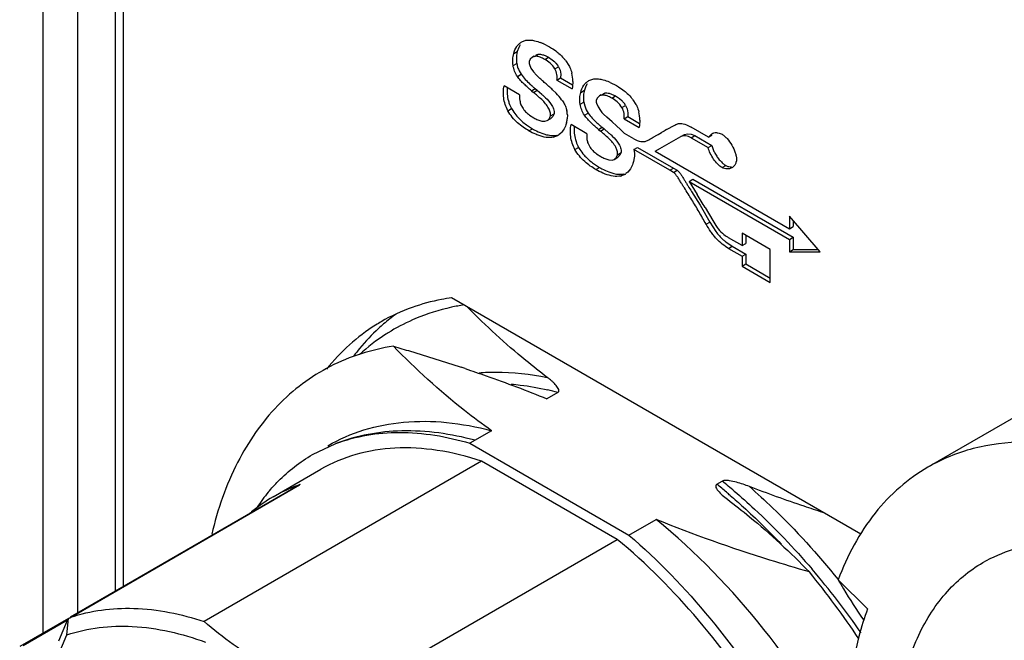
# Model space of a CAD drawing. Header units: inches. Extents: x 0 to 34, y 0 to 22.
# Tile 66 of 126: x 21.559 to 22.132, y 11.333 to 11.694. Entities that reach past the tile are written whole.
import ezdxf

# ---------------------------------------------------------------- set-up
doc = ezdxf.new("R2010")
doc.units = ezdxf.units.IN
doc.header["$LTSCALE"] = 1.87
doc.header["$MEASUREMENT"] = 0
doc.layers.get('0').update_dxf_attribs({"linetype": 'CONTINUOUS'})
doc.layers.add('02___PRT_ALL_AXES', color=7, linetype='CONTINUOUS')

msp = doc.modelspace()

# ---------------------------------------------------------------- linework, layer by layer
at = {"color": 7, "linetype": 'CONTINUOUS'}
for p, q in [((21.5725056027, 11.3372685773), (21.5725056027, 15.2877940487)), ((21.5925301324, 11.3488272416), (21.5925301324, 14.831546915)), ((21.6145533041, 11.361543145), (21.6145533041, 14.8310584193)), ((21.6191861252, 11.3642180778), (21.6191861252, 14.8166891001)), ((21.8498757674, 11.6790643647), (21.8490813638, 11.6776105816)), ((21.8508694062, 11.6809011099), (21.8532188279, 11.6817771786)), ((21.8633043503, 11.6798258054), (21.8669632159, 11.6779384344)), ((21.8461320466, 11.6740415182), (21.8482533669, 11.675266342)), ((21.8482533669, 11.675266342), (21.8478193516, 11.6730345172)), ((21.8490813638, 11.6776105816), (21.8482533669, 11.675266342)), ((21.8581001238, 11.6726466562), (21.8570096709, 11.6720170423)), ((21.8582255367, 11.6724294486), (21.8570097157, 11.6720169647)), ((21.8582255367, 11.6724294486), (21.8603468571, 11.6736542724)), ((21.85907839, 11.6724689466), (21.8582255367, 11.6724294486)), ((21.8591309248, 11.6732419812), (21.8603468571, 11.6736542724)), ((21.8644387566, 11.6728554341), (21.8662934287, 11.6719149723)), ((21.8457676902, 11.6671089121), (21.8478890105, 11.6683337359)), ((21.8478890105, 11.6683337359), (21.8484442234, 11.6661321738)), ((21.8558103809, 11.6708768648), (21.8551849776, 11.6694347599)), ((21.8552915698, 11.6676979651), (21.8561731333, 11.665627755)), ((21.8570096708, 11.6720170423), (21.8558103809, 11.6708768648)), ((21.8641721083, 11.6706901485), (21.8662934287, 11.6719149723)), ((21.8662934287, 11.6719149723), (21.8685941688, 11.6704020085)), ((21.8685941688, 11.6704020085), (21.8699898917, 11.6692272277)), ((21.8706558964, 11.6685574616), (21.8716810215, 11.6673060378)), ((21.8765156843, 11.669757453), (21.87825139, 11.6670572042)), ((21.8482995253, 11.660797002), (21.8504208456, 11.6620218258)), ((21.8493270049, 11.6639523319), (21.8504208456, 11.6620218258)), ((21.8561731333, 11.665627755), (21.8575727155, 11.6634710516)), ((21.8575727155, 11.6634710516), (21.8593450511, 11.6614350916)), ((21.8593450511, 11.6614350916), (21.8613996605, 11.6595891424)), ((21.8701176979, 11.6652194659), (21.8722390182, 11.6664442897)), ((21.8722390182, 11.6664442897), (21.873116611, 11.6644198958)), ((21.873116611, 11.6644198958), (21.8735221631, 11.6621400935)), ((21.8735221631, 11.6621400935), (21.8734283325, 11.6599221)), ((21.8496037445, 11.6500104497), (21.8405115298, 11.6552601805)), ((21.8713070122, 11.6586972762), (21.8734283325, 11.6599221)), ((21.8713070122, 11.6586972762), (21.8801497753, 11.6535915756)), ((21.8734283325, 11.6599221), (21.8803510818, 11.6559249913)), ((21.8805456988, 11.6578889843), (21.8803788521, 11.6549083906)), ((21.8880874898, 11.6551041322), (21.8872581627, 11.6527454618)), ((21.8888820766, 11.6565604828), (21.8880874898, 11.6551041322)), ((21.8898559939, 11.6583802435), (21.8922246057, 11.6592557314)), ((21.9022903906, 11.6573126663), (21.9059778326, 11.6554118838)), ((21.8496037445, 11.6500104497), (21.8496057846, 11.6474990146)), ((21.8564322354, 11.6524906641), (21.8585535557, 11.6537154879)), ((21.8564322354, 11.6524906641), (21.8575832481, 11.6515165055)), ((21.8575832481, 11.6515165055), (21.8597045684, 11.6527413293)), ((21.8585535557, 11.6537154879), (21.8597045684, 11.6527413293)), ((21.8597045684, 11.6527413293), (21.8624747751, 11.6503883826)), ((21.868777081, 11.6529768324), (21.8708660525, 11.650956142)), ((21.8803788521, 11.6549083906), (21.8801497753, 11.6535915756)), ((21.8851368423, 11.651520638), (21.8872581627, 11.6527454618)), ((21.8868278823, 11.6505126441), (21.8866857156, 11.6481869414)), ((21.8872581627, 11.6527454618), (21.8868278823, 11.6505126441)), ((21.8960235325, 11.6495217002), (21.8948507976, 11.6484108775)), ((21.8972116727, 11.6499193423), (21.8960231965, 11.6495222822)), ((21.8970867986, 11.6501356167), (21.8960235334, 11.6495217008)), ((21.8972116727, 11.6499193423), (21.899332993, 11.6511441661)), ((21.898090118, 11.64995521), (21.8972116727, 11.6499193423)), ((21.8981444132, 11.6507472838), (21.899332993, 11.6511441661)), ((21.9031024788, 11.6504779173), (21.9052893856, 11.6493991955)), ((21.9031680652, 11.6481743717), (21.9052893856, 11.6493991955)), ((21.9052893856, 11.6493991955), (21.9075975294, 11.647883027)), ((21.8503527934, 11.6443395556), (21.851176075, 11.6426797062)), ((21.8672028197, 11.6456396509), (21.8686984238, 11.6432835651)), ((21.8847636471, 11.6445931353), (21.8868849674, 11.6458179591)), ((21.8868849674, 11.6458179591), (21.8874455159, 11.6436190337)), ((21.8948507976, 11.6484108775), (21.8941907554, 11.6469133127)), ((21.8943005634, 11.6451711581), (21.8951843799, 11.6430967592)), ((21.9075975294, 11.647883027), (21.9090080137, 11.6466967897)), ((21.9091332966, 11.6426923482), (21.9112546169, 11.6439171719)), ((21.909666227, 11.6460352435), (21.9107029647, 11.6447696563)), ((21.9112546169, 11.6439171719), (21.9121282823, 11.6418883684)), ((21.9155321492, 11.6472203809), (21.9172758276, 11.6445034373)), ((21.8427369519, 11.640841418), (21.8448582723, 11.6420662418)), ((21.8553515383, 11.6383530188), (21.8579093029, 11.6367100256)), ((21.8675092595, 11.6378338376), (21.8696305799, 11.6390586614)), ((21.8696305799, 11.6390586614), (21.868909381, 11.6374575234)), ((21.869647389, 11.6404152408), (21.8696305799, 11.6390586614)), ((21.8766896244, 11.6421998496), (21.8770620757, 11.6408003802)), ((21.8773623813, 11.638410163), (21.8772726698, 11.6360733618)), ((21.887304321, 11.6382761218), (21.8894256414, 11.6395009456)), ((21.8883312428, 11.6414369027), (21.8894256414, 11.6395009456)), ((21.8951843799, 11.6430967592), (21.8965859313, 11.640936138)), ((21.8983596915, 11.6388949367), (21.9004152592, 11.6370404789)), ((21.9121282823, 11.6418883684), (21.9125350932, 11.6396100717)), ((21.9125350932, 11.6396100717), (21.9124439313, 11.6373949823)), ((21.8624383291, 11.6347951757), (21.8643351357, 11.6346826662)), ((21.8643351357, 11.6346826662), (21.8655781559, 11.6350914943)), ((21.86557795, 11.63509185), (21.8676992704, 11.6363166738)), ((21.868909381, 11.6374575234), (21.867699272, 11.6363166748)), ((21.8885997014, 11.6274946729), (21.8795074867, 11.6327444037)), ((21.9034459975, 11.6344037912), (21.9004152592, 11.6370404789)), ((21.9034459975, 11.6344037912), (21.9059311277, 11.6321463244)), ((21.9103226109, 11.6361701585), (21.9124439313, 11.6373949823)), ((21.9103226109, 11.6361701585), (21.919175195, 11.6310587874)), ((21.9124439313, 11.6373949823), (21.9193784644, 11.6333910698)), ((21.9194064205, 11.6323765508), (21.919175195, 11.6310587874)), ((21.9195744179, 11.6353526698), (21.9194064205, 11.6323765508)), ((21.9350221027, 11.6298440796), (21.9397853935, 11.6324479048)), ((21.9456430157, 11.6330222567), (21.9466127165, 11.6326597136)), ((21.9466127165, 11.6326597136), (21.9478839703, 11.6320763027)), ((21.8547139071, 11.6318415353), (21.8570764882, 11.6303826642)), ((21.8549551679, 11.6291578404), (21.8570764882, 11.6303826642)), ((21.8636142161, 11.6273952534), (21.8653154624, 11.6269088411)), ((21.8692839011, 11.6254024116), (21.8714052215, 11.6266272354)), ((21.8735085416, 11.6277456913), (21.872469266, 11.6268631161)), ((21.8750139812, 11.6295814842), (21.874150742, 11.6284321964)), ((21.8813226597, 11.6317100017), (21.8812821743, 11.6290461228)), ((21.8885997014, 11.6274946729), (21.8886125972, 11.624984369)), ((21.895446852, 11.6299641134), (21.8975681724, 11.6311889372)), ((21.895446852, 11.6299641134), (21.8965890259, 11.6289950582)), ((21.8965890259, 11.6289950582), (21.8987103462, 11.630219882)), ((21.8975681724, 11.6311889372), (21.8987103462, 11.630219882)), ((21.8987103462, 11.630219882), (21.9014860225, 11.6278625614)), ((21.9059311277, 11.6321463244), (21.9083235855, 11.6299528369)), ((21.9083235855, 11.6299528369), (21.9105720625, 11.6276765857)), ((21.9160383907, 11.6245203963), (21.9105720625, 11.6276765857)), ((21.9273595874, 11.6254238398), (21.9302134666, 11.6270765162)), ((21.9273595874, 11.6254238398), (21.9294809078, 11.6266486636)), ((21.9302134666, 11.6270765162), (21.9321359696, 11.6281892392)), ((21.9434397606, 11.6257860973), (21.9455610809, 11.627010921)), ((21.9455610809, 11.627010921), (21.9473329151, 11.6274560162)), ((21.9473329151, 11.6274560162), (21.9494061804, 11.6272144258)), ((21.9478839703, 11.6320763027), (21.9493283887, 11.6312901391)), ((21.9595234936, 11.625436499), (21.9493283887, 11.6312901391)), ((21.9494061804, 11.6272144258), (21.9514497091, 11.6263574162)), ((21.9595234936, 11.625436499), (21.961304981, 11.6274916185)), ((21.9595234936, 11.625436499), (21.9616448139, 11.6266613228)), ((21.8716549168, 11.6263247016), (21.8692839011, 11.6254024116)), ((21.8893719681, 11.6217915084), (21.8901720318, 11.6201639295)), ((21.9062191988, 11.6230988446), (21.9077150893, 11.6207374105)), ((21.9160383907, 11.6245203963), (21.9179156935, 11.6236107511)), ((21.9253034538, 11.6242420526), (21.9274247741, 11.6254668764)), ((21.9253034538, 11.6242420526), (21.9257838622, 11.6245170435)), ((21.9257838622, 11.6245170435), (21.9268351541, 11.6251213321)), ((21.9268351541, 11.6251213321), (21.9273595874, 11.6254238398)), ((21.9285158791, 11.6173160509), (21.9434397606, 11.6257860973)), ((21.9493283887, 11.6251325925), (21.9514497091, 11.6263574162)), ((21.9493283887, 11.6251325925), (21.9593123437, 11.619367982)), ((21.9514497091, 11.6263574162), (21.961433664, 11.6205928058)), ((21.8817329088, 11.6183256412), (21.8838542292, 11.619550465)), ((21.8943577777, 11.6158285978), (21.8969239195, 11.6141834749)), ((21.9065248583, 11.6152840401), (21.9086461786, 11.6165088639)), ((21.9086461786, 11.6165088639), (21.9079288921, 11.6149152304)), ((21.9086569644, 11.6179110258), (21.9086461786, 11.6165088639)), ((21.9160865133, 11.6182908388), (21.9182078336, 11.6195156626)), ((21.9368892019, 11.6062796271), (21.9160865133, 11.6182908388)), ((21.9182078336, 11.6195156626), (21.9390105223, 11.6075044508)), ((21.9285158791, 11.6173160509), (21.9306371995, 11.6185408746)), ((21.9285158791, 11.6173160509), (22.0065274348, 11.5722731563)), ((21.9593123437, 11.619367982), (21.961433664, 11.6205928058)), ((21.893728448, 11.6093139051), (21.896082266, 11.6078612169)), ((21.9014513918, 11.6122717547), (21.9033497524, 11.6121561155)), ((21.9033497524, 11.6121561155), (21.904612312, 11.6125655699)), ((21.9046121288, 11.6125658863), (21.9067334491, 11.6137907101)), ((21.9079288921, 11.6149152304), (21.9067334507, 11.6137907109)), ((21.9162905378, 11.6135499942), (21.9158753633, 11.6113026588)), ((21.8939609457, 11.6066363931), (21.896082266, 11.6078612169)), ((21.9026466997, 11.6048629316), (21.9043474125, 11.6043784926)), ((21.908279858, 11.6028866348), (21.9104011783, 11.6041114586)), ((21.9107131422, 11.6038138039), (21.908279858, 11.6028866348)), ((21.9125139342, 11.6051897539), (21.9114642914, 11.6043065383)), ((21.9140238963, 11.6070268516), (21.9125139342, 11.6051897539)), ((21.9368892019, 11.6062796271), (21.9390105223, 11.6075044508)), ((21.9390753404, 11.6049731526), (21.9368892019, 11.6062796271)), ((21.9390105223, 11.6075044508), (21.9411966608, 11.6061979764)), ((21.9390753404, 11.6049731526), (21.9411966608, 11.6061979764)), ((21.9673399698, 11.6078224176), (21.9694612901, 11.6090472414)), ((21.9481390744, 11.5997840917), (21.9502603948, 11.6010089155)), ((21.9481390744, 11.5997840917), (22.0065460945, 11.5660606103)), ((21.9481390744, 11.5997840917), (21.9528528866, 11.5920775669)), ((21.9502603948, 11.6010089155), (22.0086674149, 11.5672854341)), ((21.9495885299, 11.5939669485), (21.9545312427, 11.5858997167)), ((21.9545312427, 11.5858997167), (21.9601765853, 11.5761247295)), ((21.9574548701, 11.5845268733), (21.9618824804, 11.577097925)), ((21.9580552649, 11.5748999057), (21.9601765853, 11.5761247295)), ((21.9601765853, 11.5761247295), (21.9637241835, 11.5705835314)), ((22.0065460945, 11.5794824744), (22.0065274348, 11.5722731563)), ((22.0243946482, 11.5588553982), (22.0065460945, 11.5794824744)), ((22.0086579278, 11.5770418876), (22.0086487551, 11.5734979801)), ((21.9789640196, 11.5695826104), (21.9789640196, 11.5625178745)), ((21.9954209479, 11.5600805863), (21.9789640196, 11.5695826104)), ((22.0065274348, 11.5722731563), (22.0086487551, 11.5734979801)), ((21.9694703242, 11.5646544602), (21.9732875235, 11.5620217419)), ((21.9789640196, 11.5625178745), (21.9711377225, 11.5670366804)), ((21.9789640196, 11.5625178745), (21.98108534, 11.5637426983)), ((21.98108534, 11.5683577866), (21.98108534, 11.5637426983)), ((22.0065460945, 11.5660606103), (22.0065274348, 11.5588728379)), ((22.0065460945, 11.5660606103), (22.0086674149, 11.5672854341)), ((22.0086674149, 11.5672854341), (22.0086487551, 11.5600976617)), ((21.9711662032, 11.5607969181), (21.9732875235, 11.5620217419)), ((21.9711662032, 11.5607969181), (21.9789640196, 11.5562945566)), ((21.9732875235, 11.5620217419), (21.98108534, 11.5575193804)), ((21.9954209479, 11.5410341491), (21.9954209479, 11.5600805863)), ((22.0065274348, 11.5588728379), (22.0086487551, 11.5600976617)), ((22.0065274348, 11.5588728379), (22.0243946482, 11.5588553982)), ((22.0086487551, 11.5600976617), (22.0233321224, 11.5600833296)), ((21.9789640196, 11.5562945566), (21.98108534, 11.5575193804)), ((21.9789640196, 11.5562945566), (21.9789640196, 11.5505361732)), ((21.98108534, 11.5575193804), (21.98108534, 11.551760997)), ((21.9789640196, 11.5505361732), (21.98108534, 11.551760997)), ((21.9789640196, 11.5505361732), (21.9954209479, 11.5410341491)), ((21.98108534, 11.551760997), (21.9954209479, 11.5434837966)), ((22.2583363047, 11.5325011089), (22.0871273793, 11.4336472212)), ((21.8717972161, 11.4771026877), (21.8654013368, 11.4734097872)), ((21.8332556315, 11.4548494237), (21.8206461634, 11.4475688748)), ((21.7290980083, 11.4409394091), (21.7427736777, 11.4474131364)), ((21.8206461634, 11.4475688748), (21.9131449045, 11.394161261)), ((21.8275008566, 11.4371821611), (21.6660355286, 11.3439541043)), ((21.7061762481, 11.4163495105), (21.7340150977, 11.4324233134)), ((21.9062902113, 11.3916901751), (21.8275008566, 11.4371821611)), ((21.5878983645, 11.3461529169), (21.7215594, 11.4233271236)), ((21.7220291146, 11.4235401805), (21.5884026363, 11.3463859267)), ((21.7220291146, 11.4235401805), (21.7215594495, 11.4233270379)), ((21.9643027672, 11.423699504), (21.9674799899, 11.4255339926)), ((21.7061762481, 11.4163495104), (21.7061826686, 11.4163532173)), ((21.9681464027, 11.4168210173), (21.9704264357, 11.4149909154)), ((21.9131449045, 11.394161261), (21.9289393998, 11.4032808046)), ((21.7448248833, 11.2984621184), (21.9062902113, 11.3916901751)), ((22.0349537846, 11.3682113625), (22.052015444, 11.3513997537)), ((21.5872007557, 11.3456474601), (21.5876210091, 11.3459761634)), ((21.5876210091, 11.3459761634), (21.5878983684, 11.3461529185)), ((21.5878983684, 11.3461529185), (21.5884026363, 11.3463859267)), ((21.587154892, 11.3457268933), (21.558792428, 11.329350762)), ((21.5866885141, 11.3447033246), (21.5607237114, 11.3297115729)), ((21.5815700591, 11.3326498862), (21.5866897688, 11.3447011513)), ((21.5863023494, 11.3361391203), (21.587200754, 11.3456474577)), ((21.5866897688, 11.3447011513), (21.587200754, 11.3456474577)), ((21.5811834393, 11.3240870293), (21.5863023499, 11.3361391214))]:
    msp.add_line(p, q, dxfattribs=at)
for centre, radius, start, end in [((21.850451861, 11.6515059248), 0.0310989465, 67.2291914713, 68.5528565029), ((21.849459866, 11.6491467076), 0.033658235, 65.7118834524, 67.2265460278), ((21.8643125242, 11.6708880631), 0.016632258, 172.5850886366, 180.6288822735), ((21.8635205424, 11.6708978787), 0.0158404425, 180.6958255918, 189.3156392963), ((21.8601439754, 11.6587705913), 0.0143625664, 42.9543269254, 46.722991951), ((21.8626113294, 11.6608217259), 0.0111492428, 30.2848997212, 35.5626028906), ((21.8562105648, 11.6545305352), 0.0253802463, 36.8664269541, 41.2099879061), ((21.8654065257, 11.6717328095), 0.0178630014, 198.2722591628, 205.8211776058), ((21.8592064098, 11.6575530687), 0.0213419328, 0.9018556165, 14.0967576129), ((21.9433481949, 11.7520366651), 0.1298395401, 227.464981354, 228.4471867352), ((21.5679406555, 11.3219417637), 0.4473521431, 48.6470886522, 49.005160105), ((21.7049891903, 11.4778380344), 0.2397806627, 48.3246398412, 48.6174975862), ((21.3299812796, 11.060153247), 0.8011092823, 47.9428726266, 48.1544191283), ((21.8894452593, 11.6289529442), 0.0311322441, 67.2362491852, 68.5414433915), ((21.8884677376, 11.6266270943), 0.033655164, 65.7502936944, 67.2338072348), ((21.9230420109, 11.7291813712), 0.0992666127, 228.4678938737, 229.4848571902), ((21.7608867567, 11.5377844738), 0.1578277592, 46.8747597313, 47.9378311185), ((21.8444849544, 11.6250632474), 0.0369649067, 36.910492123, 44.4649119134), ((21.9026171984, 11.6483340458), 0.015932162, 180.5290295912, 189.0864764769), ((21.8991572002, 11.6362373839), 0.0143679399, 42.9942651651, 46.7163448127), ((21.9016279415, 11.6382923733), 0.011149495, 30.2974430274, 35.5172860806), ((21.8951533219, 11.6319573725), 0.0254608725, 36.8318900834, 41.1385985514), ((21.8632023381, 11.6378450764), 0.0141713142, 2.2852971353, 12.0368806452), ((21.9046243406, 11.6493210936), 0.0181004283, 198.3622310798, 205.8222282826), ((21.911299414, 11.6519305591), 0.0183674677, 216.7683518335, 225.2115326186), ((21.8983507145, 11.6350195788), 0.021226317, 0.8991428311, 14.1423405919), ((21.8743992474, 11.6615256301), 0.0356182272, 231.6893447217, 236.4492059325), ((21.8589684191, 11.6383046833), 0.0184435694, 345.9565476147, 348.9995530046), ((21.8606787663, 11.6379849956), 0.0167036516, 348.9565083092, 353.428439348), ((21.9766975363, 11.7233122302), 0.1214455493, 227.4576361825, 228.5174196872), ((21.96115169, 11.7057787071), 0.0980127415, 228.5362493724, 229.5543037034), ((21.872106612, 11.6534226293), 0.027377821, 249.5327057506, 251.929165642), ((21.8671552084, 11.6341082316), 0.0089850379, 300.0325002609, 306.2588408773), ((21.8661551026, 11.6352681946), 0.010519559, 314.3488645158, 319.4706894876), ((22.1737389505, 11.2101645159), 0.4828215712, 119.6315399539, 120.026339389), ((21.9133613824, 11.6389504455), 0.0355496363, 231.6871838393, 236.4772379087), ((21.9110902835, 11.6308077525), 0.0272842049, 249.5277258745, 251.9728373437), ((21.9063110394, 11.6114293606), 0.0087915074, 300.0296813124, 305.8851579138), ((20.3847350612, 10.6311661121), 1.8391150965, 31.2236578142, 31.4991397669), ((21.9904092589, 11.5907100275), 0.0334240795, 217.024436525, 228.0818493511), ((21.9905420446, 11.5907973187), 0.0335777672, 228.0127598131, 231.1304199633), ((21.8336739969, 11.4140503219), 0.1149479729, 113.8060193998, 121.821981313), ((21.8340831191, 11.4131343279), 0.1159511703, 112.8250823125, 113.8082824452), ((21.834395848, 11.4131067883), 0.116131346, 122.5800652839, 132.2142369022), ((21.8334558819, 11.4144488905), 0.1144943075, 121.8344057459, 122.5453554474), ((21.5180160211, 10.5948587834), 0.9449404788, 71.4958175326, 71.6419962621), ((21.8263143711, 11.3060208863), 0.1770239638, 75.1120783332, 77.048411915), ((21.7508672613, 11.3388325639), 0.0894791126, 112.5379284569, 116.2542539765), ((21.751444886, 11.3374267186), 0.0909989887, 108.8598172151, 112.5345636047), ((21.7374962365, 11.1439723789), 0.3601218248, 49.803066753, 50.9644291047), ((21.7396416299, 11.1445668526), 0.3617358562, 49.5213550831, 50.9611254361), ((21.7510228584, 11.3387793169), 0.0896010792, 120.0340234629, 129.7645106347), ((21.7871749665, 11.3496167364), 0.1088541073, 140.3065300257, 146.0781253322), ((21.7505403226, 11.3395078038), 0.0887289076, 116.2577953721, 119.9949299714), ((21.7320927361, 11.137549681), 0.3685151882, 49.3595393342, 49.8058588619), ((21.7522049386, 11.3373231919), 0.0914764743, 129.7502641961, 130.8068995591), ((21.6069462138, 11.0384529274), 0.5299584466, 33.8775439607, 39.1069881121), ((21.671901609, 11.0766947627), 0.4577807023, 34.7021743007, 40.5512927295)]:
    msp.add_arc(centre, radius, start, end, dxfattribs=at)
for points, knots in [([(21.8461320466, 11.6740415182), (21.8465029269, 11.6754843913), (21.8473748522, 11.6775479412), (21.8492096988, 11.6797386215), (21.8502978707, 11.6805665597), (21.8508713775, 11.6808976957)], [0, 0, 0, 0, 0.5242897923, 0.7669413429, 1, 1, 1, 1]), ([(21.8532188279, 11.6817771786), (21.8535294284, 11.6818349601), (21.8548440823, 11.6820071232), (21.8561831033, 11.6819218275), (21.8571789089, 11.681766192)], [0, 0, 0, 0, 0.2386491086, 1, 1, 1, 1]), ([(21.8571789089, 11.681766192), (21.8575585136, 11.6817068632), (21.8591411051, 11.6814013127), (21.8606812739, 11.6808997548), (21.8618229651, 11.6804514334)], [0, 0, 0, 0, 0.2385270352, 1, 1, 1, 1]), ([(21.8457676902, 11.6671089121), (21.8455688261, 11.6683206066), (21.8454636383, 11.6706700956), (21.8458577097, 11.6729774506), (21.8461320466, 11.6740415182)], [0, 0, 0, 0, 0.5277298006, 1, 1, 1, 1]), ([(21.8641721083, 11.6706901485), (21.8633394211, 11.6711709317), (21.8617140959, 11.6719768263), (21.859926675, 11.6724365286), (21.85907839, 11.6724689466)], [0, 0, 0, 0, 0.5311020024, 1, 1, 1, 1]), ([(21.8603468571, 11.6736542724), (21.8609941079, 11.6737450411), (21.8624236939, 11.6736189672), (21.8637518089, 11.67315227), (21.8644387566, 11.6728554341)], [0, 0, 0, 0, 0.466206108, 1, 1, 1, 1]), ([(21.8669632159, 11.6779384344), (21.8673368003, 11.6777227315), (21.8688778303, 11.6768081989), (21.8703566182, 11.6757853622), (21.8714213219, 11.6749380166)], [0, 0, 0, 0, 0.2407126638, 1, 1, 1, 1]), ([(21.8714213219, 11.6749380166), (21.8717599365, 11.6746685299), (21.8731344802, 11.6735282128), (21.8744132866, 11.6722701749), (21.875304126, 11.6712515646)], [0, 0, 0, 0, 0.2423125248, 1, 1, 1, 1]), ([(21.8482995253, 11.660797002), (21.8476552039, 11.6617707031), (21.8466120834, 11.6638144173), (21.8459533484, 11.6660139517), (21.8457676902, 11.6671089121)], [0, 0, 0, 0, 0.5125082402, 1, 1, 1, 1]), ([(21.8551849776, 11.6694347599), (21.8551519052, 11.6693085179), (21.8550632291, 11.6687275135), (21.8551696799, 11.6681349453), (21.8552915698, 11.6676979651)], [0, 0, 0, 0, 0.2234000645, 1, 1, 1, 1]), ([(21.8701176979, 11.6652194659), (21.8694047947, 11.6664420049), (21.8675588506, 11.6685154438), (21.8652979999, 11.6700400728), (21.8641721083, 11.6706901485)], [0, 0, 0, 0, 0.5211994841, 1, 1, 1, 1]), ([(21.87825139, 11.6670572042), (21.8784366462, 11.6667130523), (21.8791202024, 11.6653323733), (21.8796246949, 11.6638653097), (21.8799056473, 11.6627511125)], [0, 0, 0, 0, 0.2538092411, 1, 1, 1, 1]), ([(21.8504208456, 11.6620218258), (21.8511518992, 11.6609501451), (21.8527919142, 11.6589743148), (21.8546447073, 11.6572129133), (21.8555713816, 11.6563625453)], [0, 0, 0, 0, 0.5077426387, 1, 1, 1, 1]), ([(21.8713070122, 11.6586972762), (21.8713891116, 11.6591855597), (21.8714644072, 11.6602414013), (21.8712918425, 11.6624803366), (21.8707307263, 11.6641973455), (21.8701176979, 11.6652194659)], [0, 0, 0, 0, 0.2206483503, 0.4688701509, 1, 1, 1, 1]), ([(21.8427369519, 11.640841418), (21.8414578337, 11.6431469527), (21.840308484, 11.6469552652), (21.8400593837, 11.6518936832), (21.8402956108, 11.654198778), (21.8405115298, 11.6552601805)], [0, 0, 0, 0, 0.5338105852, 0.7807048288, 1, 1, 1, 1]), ([(21.8564322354, 11.6524906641), (21.855719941, 11.6530990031), (21.8542994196, 11.6543540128), (21.8521761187, 11.656297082), (21.8501084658, 11.6584019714), (21.8488670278, 11.6599650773), (21.8482995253, 11.660797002)], [0, 0, 0, 0, 0.2411211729, 0.4878782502, 0.7407734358, 1, 1, 1, 1]), ([(21.8851368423, 11.651520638), (21.8855046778, 11.65296297), (21.8863710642, 11.6550264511), (21.8881993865, 11.6572184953), (21.889285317, 11.6580464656), (21.8898578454, 11.6583770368)], [0, 0, 0, 0, 0.5244332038, 0.7670752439, 1, 1, 1, 1]), ([(21.8922246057, 11.6592557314), (21.8925353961, 11.6593135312), (21.893850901, 11.6594856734), (21.8951907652, 11.6594000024), (21.8961871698, 11.6592440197)], [0, 0, 0, 0, 0.2386420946, 1, 1, 1, 1]), ([(21.8961871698, 11.6592440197), (21.8965670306, 11.6591845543), (21.898150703, 11.6588783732), (21.8996918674, 11.6583760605), (21.9008343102, 11.6579271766)], [0, 0, 0, 0, 0.2385225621, 1, 1, 1, 1]), ([(21.9059778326, 11.6554118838), (21.9063519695, 11.6551958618), (21.9078955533, 11.6542799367), (21.9093765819, 11.6532550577), (21.9104423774, 11.6524054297)], [0, 0, 0, 0, 0.2406773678, 1, 1, 1, 1]), ([(21.8423244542, 11.6542272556), (21.8422298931, 11.6529905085), (21.8422593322, 11.6503945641), (21.8427094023, 11.6478355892), (21.8430612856, 11.6465394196)], [0, 0, 0, 0, 0.4801179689, 1, 1, 1, 1]), ([(21.8664730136, 11.6422625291), (21.8659791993, 11.6432074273), (21.8647278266, 11.644997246), (21.8624545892, 11.647343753), (21.8600140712, 11.6494707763), (21.8583688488, 11.6508346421), (21.8575832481, 11.6515165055)], [0, 0, 0, 0, 0.2478332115, 0.5032253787, 0.7581899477, 1, 1, 1, 1]), ([(21.8624747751, 11.6503883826), (21.8628987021, 11.6500247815), (21.8645811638, 11.6485557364), (21.8661809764, 11.6469692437), (21.8672028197, 11.6456396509)], [0, 0, 0, 0, 0.2498431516, 1, 1, 1, 1]), ([(21.8847636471, 11.6445931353), (21.8845698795, 11.6458032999), (21.8844730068, 11.6481507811), (21.8848671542, 11.650455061), (21.8851368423, 11.651520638)], [0, 0, 0, 0, 0.5271865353, 1, 1, 1, 1]), ([(21.9031680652, 11.6481743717), (21.9023383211, 11.6486534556), (21.9007170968, 11.6494568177), (21.8989365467, 11.6499175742), (21.898090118, 11.64995521)], [0, 0, 0, 0, 0.5307015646, 1, 1, 1, 1]), ([(21.899332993, 11.6511441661), (21.8999299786, 11.6512251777), (21.9012389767, 11.6511303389), (21.9024682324, 11.6507330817), (21.9031024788, 11.6504779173)], [0, 0, 0, 0, 0.468434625, 1, 1, 1, 1]), ([(21.9104423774, 11.6524054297), (21.9107813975, 11.6521351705), (21.9121574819, 11.6509913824), (21.91343713, 11.6497293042), (21.9143284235, 11.6487076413)], [0, 0, 0, 0, 0.2422988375, 1, 1, 1, 1]), ([(21.8430612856, 11.6465394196), (21.8431654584, 11.6461556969), (21.8436289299, 11.6446148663), (21.8442705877, 11.6431255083), (21.8448582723, 11.6420662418)], [0, 0, 0, 0, 0.2471200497, 1, 1, 1, 1]), ([(21.8496057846, 11.6474990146), (21.849632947, 11.6472369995), (21.8497774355, 11.6461627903), (21.8500566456, 11.6451046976), (21.8503527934, 11.6443395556)], [0, 0, 0, 0, 0.243034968, 1, 1, 1, 1]), ([(21.8740411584, 11.6472631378), (21.8746143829, 11.6464959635), (21.8756285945, 11.6448670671), (21.8763942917, 11.6431058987), (21.8766896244, 11.6421998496)], [0, 0, 0, 0, 0.5012321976, 1, 1, 1, 1]), ([(21.887304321, 11.6382761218), (21.8866616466, 11.6392518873), (21.8856175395, 11.6412972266), (21.8849537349, 11.6434973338), (21.8847636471, 11.6445931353)], [0, 0, 0, 0, 0.5123279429, 1, 1, 1, 1]), ([(21.8941907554, 11.6469133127), (21.8941580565, 11.6467864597), (21.8940709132, 11.6462034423), (21.8941780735, 11.6456093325), (21.8943005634, 11.6451711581)], [0, 0, 0, 0, 0.2235592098, 1, 1, 1, 1]), ([(21.9091332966, 11.6426923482), (21.9084181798, 11.6439180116), (21.9065654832, 11.645996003), (21.9042970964, 11.6475224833), (21.9031680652, 11.6481743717)], [0, 0, 0, 0, 0.521176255, 1, 1, 1, 1]), ([(21.9172758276, 11.6445034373), (21.9174615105, 11.6441602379), (21.9181467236, 11.6427828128), (21.9186522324, 11.6413183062), (21.9189336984, 11.6402058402)], [0, 0, 0, 0, 0.2537570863, 1, 1, 1, 1]), ([(21.8549551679, 11.6291578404), (21.853843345, 11.629799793), (21.8515689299, 11.6312279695), (21.8483024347, 11.6338393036), (21.8452206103, 11.637017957), (21.8434790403, 11.6395070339), (21.8427369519, 11.640841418)], [0, 0, 0, 0, 0.2252973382, 0.4705075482, 0.7320578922, 1, 1, 1, 1]), ([(21.8448582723, 11.6420662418), (21.8450830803, 11.6416620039), (21.8460272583, 11.6400828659), (21.8471524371, 11.6386151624), (21.8480637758, 11.637583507)], [0, 0, 0, 0, 0.2515083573, 1, 1, 1, 1]), ([(21.851176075, 11.6426797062), (21.8517191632, 11.6418059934), (21.8530013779, 11.6402265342), (21.8545550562, 11.6389324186), (21.8553515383, 11.6383530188)], [0, 0, 0, 0, 0.5108795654, 1, 1, 1, 1]), ([(21.8675092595, 11.6378338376), (21.8675919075, 11.6381599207), (21.8675983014, 11.6389041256), (21.8673800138, 11.640017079), (21.8670021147, 11.6411635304), (21.8666612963, 11.6419022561), (21.8664730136, 11.6422625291)], [0, 0, 0, 0, 0.218442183, 0.4727533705, 0.7360296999, 1, 1, 1, 1]), ([(21.8686984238, 11.6432835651), (21.8689252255, 11.6428289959), (21.8693171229, 11.6418951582), (21.8695744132, 11.6409119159), (21.869647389, 11.6404152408)], [0, 0, 0, 0, 0.5029705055, 1, 1, 1, 1]), ([(21.895446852, 11.6299641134), (21.8947333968, 11.630572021), (21.8933101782, 11.6318261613), (21.891185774, 11.6337718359), (21.88911778, 11.6358806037), (21.8878741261, 11.6374444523), (21.887304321, 11.6382761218)], [0, 0, 0, 0, 0.2410518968, 0.4877936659, 0.7407346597, 1, 1, 1, 1]), ([(21.8894256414, 11.6395009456), (21.8901599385, 11.6384291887), (21.891802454, 11.6364512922), (21.8936561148, 11.6346854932), (21.8945839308, 11.6338338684)], [0, 0, 0, 0, 0.50777133, 1, 1, 1, 1]), ([(21.9103226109, 11.6361701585), (21.9104044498, 11.6366582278), (21.9104783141, 11.6377135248), (21.9103019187, 11.6399518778), (21.9097416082, 11.6416671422), (21.9091332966, 11.6426923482)], [0, 0, 0, 0, 0.2205797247, 0.4686583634, 1, 1, 1, 1]), ([(21.8480637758, 11.637583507), (21.8483951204, 11.6372084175), (21.8497229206, 11.6357803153), (21.8511817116, 11.634475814), (21.8523186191, 11.6335773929)], [0, 0, 0, 0, 0.2567199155, 1, 1, 1, 1]), ([(21.8579093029, 11.6367100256), (21.8586503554, 11.6362821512), (21.8601069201, 11.6355170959), (21.8616671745, 11.6349575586), (21.8624383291, 11.6347951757)], [0, 0, 0, 0, 0.5205751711, 1, 1, 1, 1]), ([(21.8655779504, 11.6350918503), (21.8660475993, 11.6353630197), (21.8668955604, 11.6361864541), (21.8673566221, 11.6372561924), (21.8675092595, 11.6378338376)], [0, 0, 0, 0, 0.4758029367, 1, 1, 1, 1]), ([(21.8768607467, 11.6338292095), (21.8767596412, 11.633438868), (21.876316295, 11.63195599), (21.8756439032, 11.6305370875), (21.8750139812, 11.6295814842)], [0, 0, 0, 0, 0.2605193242, 1, 1, 1, 1]), ([(21.8817329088, 11.6183256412), (21.8804517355, 11.6206287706), (21.8793038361, 11.624437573), (21.8790582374, 11.6293758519), (21.8792935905, 11.6316817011), (21.8795074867, 11.6327444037)], [0, 0, 0, 0, 0.5336011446, 0.780522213, 1, 1, 1, 1]), ([(21.9397853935, 11.6324479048), (21.9402057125, 11.6326577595), (21.9408286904, 11.6329917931), (21.9417151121, 11.633329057), (21.9426888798, 11.6335402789), (21.9440378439, 11.6334796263), (21.9450971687, 11.6332034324), (21.9456430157, 11.6330222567)], [0, 0, 0, 0, 0.2306813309, 0.3465441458, 0.4645689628, 0.7175967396, 1, 1, 1, 1]), ([(21.8603410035, 11.6265748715), (21.8598875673, 11.6267452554), (21.8580400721, 11.6274925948), (21.8562610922, 11.6284038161), (21.8549551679, 11.6291578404)], [0, 0, 0, 0, 0.2431235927, 1, 1, 1, 1]), ([(21.8570764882, 11.6303826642), (21.8575239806, 11.6301242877), (21.8592885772, 11.6291466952), (21.8611271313, 11.6282973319), (21.8625333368, 11.627773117)], [0, 0, 0, 0, 0.2561272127, 1, 1, 1, 1]), ([(21.8692839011, 11.6254024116), (21.8678975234, 11.6251065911), (21.8647878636, 11.625156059), (21.8618555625, 11.6260057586), (21.8603410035, 11.6265748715)], [0, 0, 0, 0, 0.4669963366, 1, 1, 1, 1]), ([(21.8653154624, 11.6269088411), (21.8658482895, 11.6267787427), (21.8678441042, 11.6263716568), (21.8699458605, 11.6263158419), (21.8714052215, 11.6266272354)], [0, 0, 0, 0, 0.268771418, 1, 1, 1, 1]), ([(21.8812821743, 11.6290461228), (21.8813000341, 11.6286352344), (21.8814185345, 11.6269423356), (21.881719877, 11.6252611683), (21.8820564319, 11.6240204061)], [0, 0, 0, 0, 0.2423730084, 1, 1, 1, 1]), ([(21.9054895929, 11.619716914), (21.9049954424, 11.6206641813), (21.9037431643, 11.6224590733), (21.9014679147, 11.624813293), (21.8990245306, 11.6269465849), (21.8973764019, 11.6283128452), (21.8965890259, 11.6289950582)], [0, 0, 0, 0, 0.247868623, 0.5033262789, 0.7583016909, 1, 1, 1, 1]), ([(21.9014860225, 11.6278625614), (21.901910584, 11.6274979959), (21.9035954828, 11.6260244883), (21.905196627, 11.6244324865), (21.9062191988, 11.6230988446)], [0, 0, 0, 0, 0.2498069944, 1, 1, 1, 1]), ([(21.9613049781, 11.6274916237), (21.9617220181, 11.6277324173), (21.9626693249, 11.6280857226), (21.9636733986, 11.6281506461), (21.9641836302, 11.6281206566)], [0, 0, 0, 0, 0.4851169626, 1, 1, 1, 1]), ([(21.9641836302, 11.6281206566), (21.9644447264, 11.6281053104), (21.9655461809, 11.6279702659), (21.9666070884, 11.6275584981), (21.9673399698, 11.6271353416)], [0, 0, 0, 0, 0.2360916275, 1, 1, 1, 1]), ([(21.9673399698, 11.6271353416), (21.9678639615, 11.6268327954), (21.9689032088, 11.6260477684), (21.9698095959, 11.6251217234), (21.9702642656, 11.6246055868)], [0, 0, 0, 0, 0.4679886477, 1, 1, 1, 1]), ([(21.8820564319, 11.6240204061), (21.8821604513, 11.6236369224), (21.882623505, 11.622096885), (21.883265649, 11.6206085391), (21.8838542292, 11.619550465)], [0, 0, 0, 0, 0.2470865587, 1, 1, 1, 1]), ([(21.8886125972, 11.624984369), (21.8886406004, 11.6247196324), (21.8887887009, 11.62363402), (21.889072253, 11.6225649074), (21.8893719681, 11.6217915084)], [0, 0, 0, 0, 0.2429717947, 1, 1, 1, 1]), ([(21.9077150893, 11.6207374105), (21.9079382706, 11.6202892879), (21.9083251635, 11.6193688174), (21.9085815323, 11.6184004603), (21.9086569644, 11.6179110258)], [0, 0, 0, 0, 0.5027163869, 1, 1, 1, 1]), ([(21.9179156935, 11.6236107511), (21.9183315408, 11.6234475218), (21.9198617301, 11.6229372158), (21.921561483, 11.6227727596), (21.9227026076, 11.6230414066)], [0, 0, 0, 0, 0.2759234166, 1, 1, 1, 1]), ([(21.9227026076, 11.6230414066), (21.9229386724, 11.6230969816), (21.923855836, 11.6233863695), (21.9246848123, 11.6238832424), (21.9253034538, 11.6242420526)], [0, 0, 0, 0, 0.2532341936, 1, 1, 1, 1]), ([(21.9493283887, 11.6251325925), (21.9488214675, 11.6254217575), (21.9477984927, 11.6258906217), (21.9462259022, 11.6262561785), (21.9447475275, 11.6262534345), (21.9438375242, 11.6259854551), (21.9434397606, 11.6257860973)], [0, 0, 0, 0, 0.2850357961, 0.5456969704, 0.7826926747, 1, 1, 1, 1]), ([(21.9702642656, 11.6246055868), (21.9713090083, 11.6234196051), (21.9731212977, 11.6208046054), (21.9744811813, 11.6179281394), (21.974985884, 11.6164308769)], [0, 0, 0, 0, 0.5000760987, 1, 1, 1, 1]), ([(21.8939609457, 11.6066363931), (21.8928483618, 11.6072787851), (21.8905722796, 11.6087073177), (21.8873041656, 11.611320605), (21.8842208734, 11.6145014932), (21.8824770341, 11.6169911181), (21.8817329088, 11.6183256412)], [0, 0, 0, 0, 0.2253115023, 0.4704946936, 0.7320292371, 1, 1, 1, 1]), ([(21.8838542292, 11.619550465), (21.8840797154, 11.6191460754), (21.8850262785, 11.6175663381), (21.886152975, 11.6160976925), (21.8870653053, 11.6150651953)], [0, 0, 0, 0, 0.2515205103, 1, 1, 1, 1]), ([(21.8870653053, 11.6150651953), (21.8873968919, 11.614689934), (21.8887254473, 11.6132611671), (21.8901847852, 11.6119557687), (21.8913222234, 11.61105686)], [0, 0, 0, 0, 0.2567354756, 1, 1, 1, 1]), ([(21.8901720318, 11.6201639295), (21.8907147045, 11.6192872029), (21.8919995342, 11.6177032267), (21.8935586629, 11.6164082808), (21.8943577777, 11.6158285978)], [0, 0, 0, 0, 0.5108658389, 1, 1, 1, 1]), ([(21.9046121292, 11.6125658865), (21.905077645, 11.6128346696), (21.9059185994, 11.6136502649), (21.9063747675, 11.6147112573), (21.9065248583, 11.6152840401)], [0, 0, 0, 0, 0.4758418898, 1, 1, 1, 1]), ([(21.9065248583, 11.6152840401), (21.9066080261, 11.6156101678), (21.9066146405, 11.6163550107), (21.9063963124, 11.6174687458), (21.9060185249, 11.6186164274), (21.9056778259, 11.6193560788), (21.9054895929, 11.619716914)], [0, 0, 0, 0, 0.2183686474, 0.4726808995, 0.7359443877, 1, 1, 1, 1]), ([(21.9160865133, 11.6182908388), (21.916171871, 11.6178786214), (21.9164270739, 11.6163123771), (21.9164226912, 11.6147072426), (21.9162905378, 11.6135499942)], [0, 0, 0, 0, 0.2654686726, 1, 1, 1, 1]), ([(21.9673399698, 11.6078224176), (21.96689603, 11.6080787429), (21.9660097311, 11.6087071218), (21.9642916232, 11.6102832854), (21.9623312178, 11.6127022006), (21.9604499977, 11.6159019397), (21.9595683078, 11.618220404), (21.9593123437, 11.619367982)], [0, 0, 0, 0, 0.1071556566, 0.2260414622, 0.4866500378, 0.7542237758, 1, 1, 1, 1]), ([(21.961433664, 11.6205928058), (21.96160231, 11.619836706), (21.9621095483, 11.6182941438), (21.9631895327, 11.6160532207), (21.9645470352, 11.6138784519), (21.965606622, 11.6125204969), (21.9661699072, 11.6118826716)], [0, 0, 0, 0, 0.2323745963, 0.4845878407, 0.7447479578, 1, 1, 1, 1]), ([(21.974985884, 11.6164308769), (21.9752048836, 11.6157811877), (21.9755526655, 11.6145371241), (21.9757123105, 11.6132486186), (21.9757123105, 11.612645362)], [0, 0, 0, 0, 0.5319468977, 1, 1, 1, 1]), ([(21.8969239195, 11.6141834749), (21.8976645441, 11.6137558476), (21.8991208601, 11.6129920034), (21.9006806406, 11.6124341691), (21.9014513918, 11.6122717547)], [0, 0, 0, 0, 0.5205539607, 1, 1, 1, 1]), ([(21.9158753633, 11.6113026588), (21.9157745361, 11.6109098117), (21.9153316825, 11.6094171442), (21.9146575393, 11.6079882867), (21.9140238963, 11.6070268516)], [0, 0, 0, 0, 0.2604812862, 1, 1, 1, 1]), ([(21.9661699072, 11.6118826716), (21.9666801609, 11.6113048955), (21.9677021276, 11.6102679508), (21.9688709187, 11.6093881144), (21.9694612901, 11.6090472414)], [0, 0, 0, 0, 0.5306772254, 1, 1, 1, 1]), ([(21.9747280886, 11.6092774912), (21.9746157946, 11.6091116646), (21.9741390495, 11.6084851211), (21.9735189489, 11.6079682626), (21.9730111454, 11.6076750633)], [0, 0, 0, 0, 0.254589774, 1, 1, 1, 1]), ([(21.9757123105, 11.612645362), (21.9757123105, 11.6120278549), (21.9755543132, 11.6108365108), (21.9750450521, 11.6097455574), (21.9747280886, 11.6092774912)], [0, 0, 0, 0, 0.522073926, 1, 1, 1, 1]), ([(21.8993456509, 11.6040521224), (21.8988922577, 11.6042227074), (21.8970452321, 11.6049707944), (21.895266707, 11.6058824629), (21.8939609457, 11.6066363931)], [0, 0, 0, 0, 0.2431581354, 1, 1, 1, 1]), ([(21.896082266, 11.6078612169), (21.8965303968, 11.6076024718), (21.8982977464, 11.6066231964), (21.9001390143, 11.6057719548), (21.9015475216, 11.6052467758)], [0, 0, 0, 0, 0.2560825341, 1, 1, 1, 1]), ([(21.908279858, 11.6028866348), (21.9068965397, 11.6025861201), (21.9037882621, 11.6026320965), (21.9008592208, 11.6034826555), (21.8993456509, 11.6040521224)], [0, 0, 0, 0, 0.4667677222, 1, 1, 1, 1]), ([(21.9043474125, 11.6043784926), (21.9048773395, 11.6042498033), (21.906861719, 11.6038477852), (21.9089517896, 11.6037965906), (21.9104011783, 11.6041114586)], [0, 0, 0, 0, 0.2688302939, 1, 1, 1, 1]), ([(21.9409379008, 11.603078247), (21.9407968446, 11.6032671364), (21.9402499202, 11.6039644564), (21.9396142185, 11.6046064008), (21.9390753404, 11.6049731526)], [0, 0, 0, 0, 0.2656031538, 1, 1, 1, 1]), ([(21.9411966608, 11.6061979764), (21.9416574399, 11.6058843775), (21.9425150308, 11.6050616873), (21.9435962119, 11.6035882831), (21.9446030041, 11.6019514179), (21.9456008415, 11.6002865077), (21.9466101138, 11.5986610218), (21.9479350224, 11.5965580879), (21.9489314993, 11.5950007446), (21.9495885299, 11.5939669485)], [0, 0, 0, 0, 0.112291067, 0.2364270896, 0.3677746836, 0.4992526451, 0.6275223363, 0.7532209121, 1, 1, 1, 1]), ([(21.9730111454, 11.6076750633), (21.9726105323, 11.6074437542), (21.9717317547, 11.607083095), (21.9702898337, 11.6069093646), (21.9687750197, 11.6071339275), (21.9678084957, 11.6075518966), (21.9673399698, 11.6078224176)], [0, 0, 0, 0, 0.234023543, 0.4738507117, 0.7263043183, 1, 1, 1, 1]), ([(21.9694612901, 11.6090472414), (21.9700002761, 11.6087360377), (21.971120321, 11.6082743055), (21.9723296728, 11.6081717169), (21.9728978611, 11.6082142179)], [0, 0, 0, 0, 0.5220616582, 1, 1, 1, 1]), ([(21.9580552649, 11.5748999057), (21.9566919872, 11.577286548), (21.9546489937, 11.5808650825), (21.9518751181, 11.5855926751), (21.949771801, 11.5890849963), (21.9476174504, 11.5925175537), (21.9457936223, 11.5953629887), (21.9443346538, 11.5976820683), (21.9432227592, 11.5994797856), (21.9421353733, 11.601312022), (21.9413600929, 11.6025128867), (21.9409379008, 11.603078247)], [0, 0, 0, 0, 0.2500473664, 0.3748635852, 0.4986482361, 0.6209124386, 0.7435318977, 0.8061157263, 0.8701705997, 0.935808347, 1, 1, 1, 1]), ([(21.9618824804, 11.577097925), (21.9626778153, 11.5757228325), (21.9642307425, 11.5730020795), (21.9663712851, 11.5706865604), (21.9675160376, 11.5696675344)], [0, 0, 0, 0, 0.5089598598, 1, 1, 1, 1]), ([(21.9711662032, 11.5607969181), (21.9698810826, 11.5615389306), (21.9673259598, 11.56330919), (21.9644270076, 11.5659849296), (21.9622545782, 11.5684685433), (21.9602239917, 11.5712027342), (21.9589171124, 11.5734154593), (21.9580552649, 11.5748999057)], [0, 0, 0, 0, 0.2283949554, 0.4764107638, 0.6051663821, 0.7358142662, 1, 1, 1, 1]), ([(21.9675160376, 11.5696675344), (21.9678083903, 11.5694072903), (21.9689490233, 11.5684428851), (21.9701832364, 11.5675877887), (21.9711377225, 11.5670366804)], [0, 0, 0, 0, 0.2620598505, 1, 1, 1, 1]), ([(21.8172423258, 11.5279588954), (21.8147919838, 11.5275713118), (21.8051974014, 11.5257720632), (21.7958129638, 11.5228296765), (21.789103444, 11.5200057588)], [0, 0, 0, 0, 0.2541710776, 1, 1, 1, 1]), ([(21.8656724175, 11.4858104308), (21.8614343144, 11.4890138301), (21.8452300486, 11.5017760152), (21.8300174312, 11.5157792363), (21.8192738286, 11.5266872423)], [0, 0, 0, 0, 0.2576036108, 1, 1, 1, 1]), ([(21.7761631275, 11.5039547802), (21.7634613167, 11.502013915), (21.7385428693, 11.4942395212), (21.706769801, 11.4703645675), (21.6832265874, 11.4360717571), (21.6738773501, 11.4090518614), (21.6704796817, 11.394620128)], [0, 0, 0, 0, 0.2386398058, 0.4747848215, 0.7246417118, 1, 1, 1, 1]), ([(21.7761627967, 11.5039555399), (21.7794904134, 11.502986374), (21.7927001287, 11.4990827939), (21.8058443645, 11.4949552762), (21.8156282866, 11.4917085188)], [0, 0, 0, 0, 0.2516165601, 1, 1, 1, 1]), ([(21.8332556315, 11.4548494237), (21.8279432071, 11.4586279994), (21.8078262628, 11.4736868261), (21.7891632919, 11.4906492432), (21.7761627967, 11.5039555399)], [0, 0, 0, 0, 0.2594988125, 1, 1, 1, 1]), ([(21.8179154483, 11.4909463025), (21.8219661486, 11.4895906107), (21.8379315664, 11.4841253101), (21.8537376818, 11.4781857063), (21.8654013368, 11.4734097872)], [0, 0, 0, 0, 0.2531265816, 1, 1, 1, 1]), ([(21.8260731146, 11.4885779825), (21.8292571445, 11.4888165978), (21.8425127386, 11.489301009), (21.8558108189, 11.4878143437), (21.8656723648, 11.4858104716)], [0, 0, 0, 0, 0.2408682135, 1, 1, 1, 1]), ([(21.8717972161, 11.4771026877), (21.8720119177, 11.4772266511), (21.8723731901, 11.4775634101), (21.8724995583, 11.4784730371), (21.8720648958, 11.4795123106), (21.8712993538, 11.4806359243), (21.8703516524, 11.4817295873), (21.8692926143, 11.4827905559), (21.8677509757, 11.4841841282), (21.8665193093, 11.4851702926), (21.8656724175, 11.4858104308)], [0, 0, 0, 0, 0.0636321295, 0.1167551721, 0.2251299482, 0.3427876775, 0.466832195, 0.5954217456, 0.727523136, 1, 1, 1, 1]), ([(21.8447153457, 11.4819764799), (21.8464666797, 11.4818176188), (21.8536119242, 11.4810395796), (21.8607001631, 11.4797572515), (21.8659903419, 11.478541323)], [0, 0, 0, 0, 0.2446934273, 1, 1, 1, 1]), ([(21.7380802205, 11.4461250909), (21.7446731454, 11.4499293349), (21.7589966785, 11.4561561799), (21.7825095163, 11.4606385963), (21.8076912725, 11.4603316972), (21.8246666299, 11.457131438), (21.8332556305, 11.4548494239)], [0, 0, 0, 0, 0.233119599, 0.4736277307, 0.7278251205, 1, 1, 1, 1]), ([(21.8236428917, 11.4492991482), (21.8097923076, 11.4529776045), (21.7823871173, 11.4569735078), (21.7548763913, 11.4520736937), (21.7427712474, 11.4474117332)], [0, 0, 0, 0, 0.5248858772, 1, 1, 1, 1]), ([(21.7427736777, 11.4474131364), (21.7544115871, 11.4517747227), (21.7810338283, 11.4560894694), (21.8073342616, 11.4514842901), (21.8206461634, 11.4475688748)], [0, 0, 0, 0, 0.4724870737, 1, 1, 1, 1]), ([(21.8275008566, 11.4371821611), (21.8190728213, 11.4399618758), (21.8024236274, 11.4441113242), (21.7775801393, 11.4456095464), (21.7544390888, 11.4420001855), (21.7404065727, 11.4361129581), (21.7340215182, 11.4324270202)], [0, 0, 0, 0, 0.2764678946, 0.5316127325, 0.770323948, 1, 1, 1, 1]), ([(22.3431510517, 11.3333858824), (22.3234444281, 11.3562197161), (22.2915258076, 11.3870995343), (22.2443157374, 11.4187814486), (22.2098404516, 11.435706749), (22.1760576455, 11.4460544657), (22.1436970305, 11.4494915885), (22.113552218, 11.4457778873), (22.0953310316, 11.4383842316), (22.0871275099, 11.4336469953)], [0, 0, 0, 0, 0.3061795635, 0.4463300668, 0.5759229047, 0.6946252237, 0.8032180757, 0.9038366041, 1, 1, 1, 1]), ([(21.7034147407, 11.4191396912), (21.7052514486, 11.4213480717), (21.7128033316, 11.4297083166), (21.7218285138, 11.4367501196), (21.7290944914, 11.4409455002)], [0, 0, 0, 0, 0.2550357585, 1, 1, 1, 1]), ([(22.0871275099, 11.4336469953), (22.0813000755, 11.4302818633), (22.0701404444, 11.422294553), (22.0504951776, 11.401622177), (22.0400986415, 11.3820547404), (22.0349537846, 11.3682113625)], [0, 0, 0, 0, 0.2370388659, 0.4797789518, 1, 1, 1, 1]), ([(21.9643027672, 11.423699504), (21.963996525, 11.4235226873), (21.9635291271, 11.4228885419), (21.9639695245, 11.4211165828), (21.9656385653, 11.4191228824), (21.9672551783, 11.4175850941), (21.9681464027, 11.4168210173)], [0, 0, 0, 0, 0.1215682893, 0.2306302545, 0.596428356, 1, 1, 1, 1]), ([(21.9832560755, 11.4223975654), (21.9820373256, 11.4228684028), (21.9795454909, 11.4237710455), (21.9756893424, 11.4249474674), (21.9723025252, 11.4257257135), (21.9695537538, 11.4259865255), (21.9680719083, 11.4258757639), (21.9674799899, 11.4255339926)], [0, 0, 0, 0, 0.2402337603, 0.4868371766, 0.742179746, 0.8743240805, 1, 1, 1, 1]), ([(21.9832545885, 11.4223981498), (21.9878406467, 11.4183936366), (22.0062292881, 11.4015373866), (22.0230661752, 11.3830076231), (22.0348766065, 11.3683138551)], [0, 0, 0, 0, 0.2441178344, 1, 1, 1, 1]), ([(22.025934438, 11.4072977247), (22.0223103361, 11.408476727), (22.0079865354, 11.4132277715), (21.9937783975, 11.4183326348), (21.9832560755, 11.4223975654)], [0, 0, 0, 0, 0.2525341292, 1, 1, 1, 1]), ([(21.9704264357, 11.4149909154), (21.974800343, 11.4116848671), (21.9915019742, 11.3985138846), (22.0071475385, 11.3840245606), (22.0181777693, 11.3727351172)], [0, 0, 0, 0, 0.2578166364, 1, 1, 1, 1]), ([(21.9721104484, 11.4171832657), (21.9746552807, 11.4149989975), (21.9848761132, 11.4059825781), (21.9946195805, 11.396427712), (22.0016913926, 11.3889736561)], [0, 0, 0, 0, 0.24607732, 1, 1, 1, 1]), ([(21.9744677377, 11.4197204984), (21.9784436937, 11.4163278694), (21.9944153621, 11.4021022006), (22.009225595, 11.386585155), (22.0197344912, 11.374311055)], [0, 0, 0, 0, 0.2444089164, 1, 1, 1, 1]), ([(22.0422007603, 11.2609097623), (22.0280149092, 11.2885848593), (21.994830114, 11.3402092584), (21.9521334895, 11.3844761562), (21.9289393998, 11.4032808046)], [0, 0, 0, 0, 0.5101682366, 1, 1, 1, 1]), ([(22.0181777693, 11.3727351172), (22.0104873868, 11.3749745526), (21.9803784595, 11.3840429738), (21.9506293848, 11.3943994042), (21.9289393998, 11.4032808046)], [0, 0, 0, 0, 0.2547025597, 1, 1, 1, 1]), ([(22.0471167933, 11.15966366), (22.0421898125, 11.1817772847), (22.0278957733, 11.2260511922), (21.9962477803, 11.2884517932), (21.9557951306, 11.3449850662), (21.9234168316, 11.3775614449), (21.9062902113, 11.3916901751)], [0, 0, 0, 0, 0.2464943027, 0.5033379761, 0.75844029, 1, 1, 1, 1]), ([(21.9131449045, 11.394161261), (21.9302211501, 11.379484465), (21.9624508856, 11.3460578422), (22.0027479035, 11.2885990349), (22.0343007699, 11.2255833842), (22.0486383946, 11.1810131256), (22.0536407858, 11.1587577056)], [0, 0, 0, 0, 0.2427817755, 0.4978558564, 0.7540494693, 1, 1, 1, 1]), ([(22.1191173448, 11.3782425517), (22.1246995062, 11.3814661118), (22.1368760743, 11.386698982), (22.156893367, 11.390316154), (22.178381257, 11.3897662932), (22.2095984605, 11.3833266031), (22.2500706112, 11.3644435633), (22.2959761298, 11.3289686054), (22.3382707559, 11.2822077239), (22.3740947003, 11.2273086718), (22.4010311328, 11.1680274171), (22.4123146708, 11.1265057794), (22.4157675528, 11.1059949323)], [0, 0, 0, 0, 0.042867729, 0.0872131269, 0.1342779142, 0.1849299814, 0.2982754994, 0.4274488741, 0.568561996, 0.7156104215, 0.8616793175, 1, 1, 1, 1]), ([(22.0675502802, 11.2642592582), (22.0675502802, 11.2768797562), (22.0694619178, 11.300875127), (22.0791651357, 11.3338241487), (22.0931066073, 11.3565579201), (22.1071862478, 11.3704075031), (22.1150352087, 11.3758852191), (22.1191173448, 11.3782425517)], [0, 0, 0, 0, 0.2895893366, 0.5486291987, 0.7816339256, 0.8918350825, 1, 1, 1, 1]), ([(22.0349537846, 11.3682113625), (22.0359495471, 11.3664324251), (22.0405458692, 11.3584795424), (22.045543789, 11.3507624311), (22.0495850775, 11.3448687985)], [0, 0, 0, 0, 0.2219614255, 1, 1, 1, 1]), ([(21.5884026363, 11.3463859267), (21.6000916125, 11.3503801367), (21.6267932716, 11.3537263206), (21.6528516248, 11.3483023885), (21.6660355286, 11.3439541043)], [0, 0, 0, 0, 0.4708423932, 1, 1, 1, 1]), ([(22.052015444, 11.3513997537), (22.0500530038, 11.3461193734), (22.0428675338, 11.3229623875), (22.0404074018, 11.2985073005), (22.0404074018, 11.279931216)], [0, 0, 0, 0, 0.2326894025, 1, 1, 1, 1]), ([(21.5863023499, 11.3361391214), (21.5983912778, 11.3402699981), (21.6262721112, 11.3433753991), (21.6532065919, 11.3369413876), (21.6668234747, 11.3319769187)], [0, 0, 0, 0, 0.4684913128, 1, 1, 1, 1]), ([(21.7448248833, 11.2984621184), (21.7298294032, 11.3041192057), (21.70195331, 11.3167381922), (21.6768464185, 11.3344005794), (21.6660355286, 11.3439541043)], [0, 0, 0, 0, 0.5262661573, 1, 1, 1, 1])]:
    msp.add_open_spline(points, degree=3, knots=knots, dxfattribs=at)
at = {"layer": '02___PRT_ALL_AXES', "color": 7, "linetype": 'CONTINUOUS'}
msp.add_line((22.0479870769, 11.3946683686), (21.8100420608, 11.5320548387), dxfattribs=at)
for centre, radius, start, end in [((21.8234925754, 11.4236744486), 0.1090698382, 109.5034918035, 119.9408666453), ((21.8226483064, 11.4253415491), 0.1072038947, 119.9945613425, 122.0034172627), ((21.8416602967, 11.4336297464), 0.1095417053, 125.6975933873, 130.5432337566), ((21.8460111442, 11.4287796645), 0.1160592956, 132.5166219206, 140.4588324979), ((21.8432606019, 11.4317190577), 0.1120339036, 130.5299922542, 132.4956951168), ((21.8515460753, 11.4240099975), 0.1233642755, 140.3870784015, 142.8962472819)]:
    msp.add_arc(centre, radius, start, end, dxfattribs=at)
for points, knots in [([(21.8100420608, 11.5320548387), (21.8080609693, 11.5317787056), (21.8002802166, 11.5305016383), (21.7926234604, 11.5284525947), (21.7870780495, 11.5264859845)], [0, 0, 0, 0, 0.2537077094, 1, 1, 1, 1]), ([(21.7658334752, 11.5162522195), (21.7604518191, 11.5128889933), (21.7501490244, 11.5050960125), (21.7413423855, 11.4956565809), (21.7372996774, 11.4905703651)], [0, 0, 0, 0, 0.4941207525, 1, 1, 1, 1])]:
    msp.add_open_spline(points, degree=3, knots=knots, dxfattribs=at)

doc.saveas('drawing.dxf')
